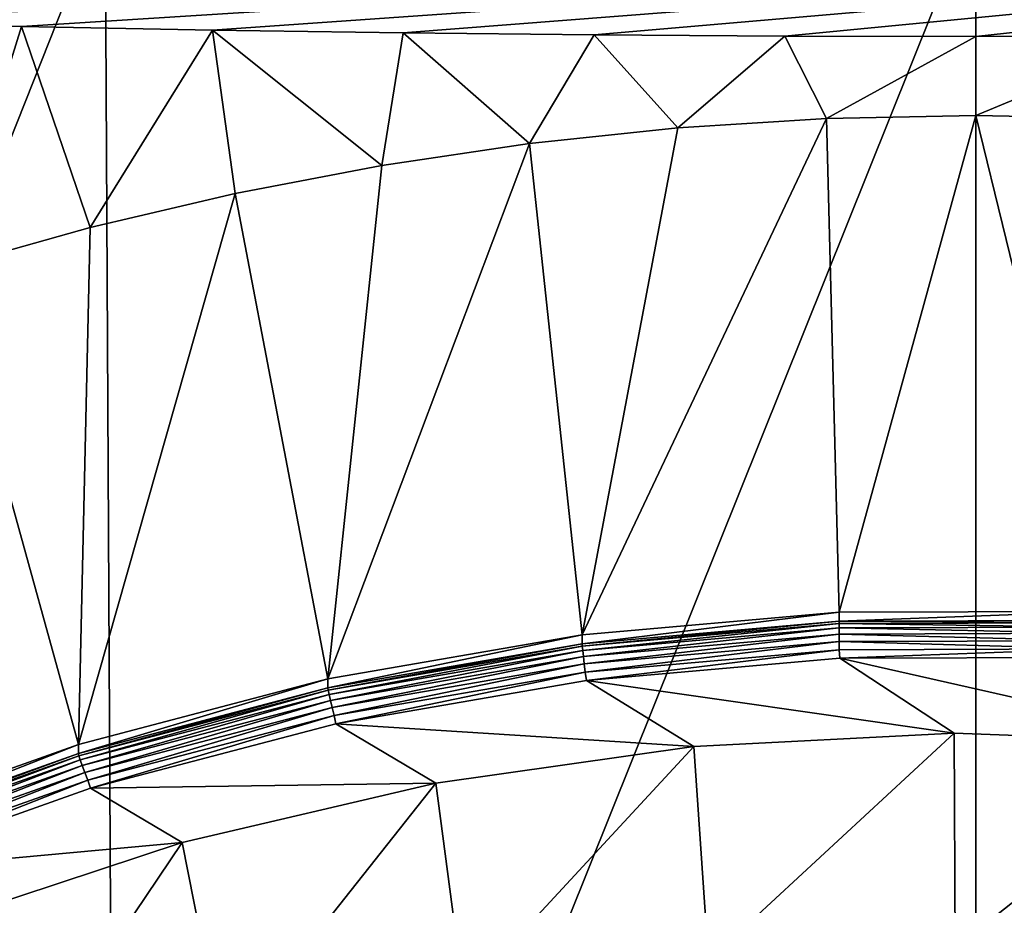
# Model space of a CAD drawing. Header units: metres. Extents: x -22 to 72, y -237 to 23.
# Tile 106 of 256: x -2.92 to 0.09, y -211.75 to -209.05. Entities that reach past the tile are written whole.
import ezdxf

# ---------------------------------------------------------------- set-up
doc = ezdxf.new("R2010")
doc.units = ezdxf.units.M
doc.layers.add('solid_509588_MEDIA_SW0001', color=7, linetype='CONTINUOUS')

msp = doc.modelspace()

# ---------------------------------------------------------------- linework, layer by layer
at = {"layer": 'solid_509588_MEDIA_SW0001'}
for points in [[(4.689734, -208.586166, 264.15802), (-3.505284, -209.053055, 260.835907), (-4.095118, -209.037567, 260.946198)], [(4.689734, -208.586166, 264.15802), (-2.919018, -209.066284, 260.741821), (-3.505284, -209.053055, 260.835907)], [(4.689734, -208.586166, 264.15802), (-2.33481, -209.077209, 260.664063), (-2.919018, -209.066284, 260.741821)], [(4.689734, -208.586166, 264.15802), (-1.751137, -209.085785, 260.602997), (-2.33481, -209.077209, 260.664063)], [(4.689734, -208.586166, 264.15802), (-1.167629, -209.091965, 260.559082), (-1.751137, -209.085785, 260.602997)], [(4.689734, -208.586166, 264.15802), (-0.583984, -209.095688, 260.532532), (-1.167629, -209.091965, 260.559082)], [(4.689734, -208.586166, 264.15802), (0, -209.096939, 260.523651), (-0.583984, -209.095688, 260.532532)], [(0.583996, -209.095688, 260.532532), (0, -209.096939, 260.523651), (4.689734, -208.586166, 264.15802)], [(-5.324293, -208.660095, 291.302521), (-5.255641, -215.213242, 291.308411), (-2.662854, -208.680145, 291.407227)], [(-5.255641, -215.213242, 291.308411), (-2.628326, -215.240128, 291.409119), (-2.662854, -208.680145, 291.407227)], [(-2.662854, -208.680145, 291.407227), (-2.628326, -215.240128, 291.409119), (0, -208.688995, 291.443756)], [(-2.628326, -215.240128, 291.409119), (0, -215.251984, 291.443756), (0, -208.688995, 291.443756)], [(0, -208.688995, 291.443756), (2.638489, -215.240234, 291.407562), (2.671906, -208.680222, 291.406006)], [(0, -208.688995, 291.443756), (0, -215.251984, 291.443756), (2.638489, -215.240234, 291.407562)], [(-3.505284, -209.053055, 260.835907), (-2.919018, -209.066284, 260.741821), (-3.147862, -209.804459, 260.491913)], [(-2.919018, -209.066284, 260.741821), (-2.70878, -209.681335, 260.474609), (-3.147862, -209.804459, 260.491913)], [(-2.919018, -209.066284, 260.741821), (-2.33481, -209.077209, 260.664063), (-2.70878, -209.681335, 260.474609)], [(-2.33481, -209.077209, 260.664063), (-2.264911, -209.576813, 260.4599), (-2.70878, -209.681335, 260.474609)], [(-2.33481, -209.077209, 260.664063), (-1.816599, -209.490936, 260.447845), (-2.264911, -209.576813, 260.4599)], [(-2.33481, -209.077209, 260.664063), (-1.751137, -209.085785, 260.602997), (-1.816599, -209.490936, 260.447845)], [(-1.751137, -209.085785, 260.602997), (-1.365422, -209.424057, 260.438446), (-1.816599, -209.490936, 260.447845)], [(-1.751137, -209.085785, 260.602997), (-1.167629, -209.091965, 260.559082), (-1.365422, -209.424057, 260.438446)], [(-1.167629, -209.091965, 260.559082), (-0.911661, -209.37619, 260.431702), (-1.365422, -209.424057, 260.438446)], [(-1.167629, -209.091965, 260.559082), (-0.583984, -209.095688, 260.532532), (-0.911661, -209.37619, 260.431702)], [(-0.583984, -209.095688, 260.532532), (-0.456632, -209.347458, 260.427673), (-0.911661, -209.37619, 260.431702)], [(-0.583984, -209.095688, 260.532532), (0, -209.096939, 260.523651), (-0.456632, -209.347458, 260.427673)], [(0, -209.096939, 260.523651), (0, -209.33783, 260.426331), (-0.456632, -209.347458, 260.427673)], [(0.583996, -209.095688, 260.532532), (0, -209.33783, 260.426331), (0, -209.096939, 260.523651)], [(0.456631, -209.347458, 260.427673), (0, -209.33783, 260.426331), (0.583996, -209.095688, 260.532532)], [(-1.204103, -210.926147, 260.649536), (-0.911661, -209.37619, 260.431702), (-0.456632, -209.347458, 260.427673)], [(-0.417764, -210.857376, 260.639893), (-1.204103, -210.926147, 260.649536), (-0.456632, -209.347458, 260.427673)], [(-0.417764, -210.857376, 260.639893), (-0.456632, -209.347458, 260.427673), (0, -209.33783, 260.426331)], [(0.371601, -210.855408, 260.639618), (-0.417764, -210.857376, 260.639893), (0, -209.33783, 260.426331)], [(0.371601, -210.855408, 260.639618), (0, -209.33783, 260.426331), (0.456631, -209.347458, 260.427673)], [(-1.204103, -210.926147, 260.649536), (-1.365422, -209.424057, 260.438446), (-0.911661, -209.37619, 260.431702)], [(-1.981626, -211.061249, 260.668518), (-1.816599, -209.490936, 260.447845), (-1.365422, -209.424057, 260.438446)], [(-1.204103, -210.926147, 260.649536), (-1.981626, -211.061249, 260.668518), (-1.365422, -209.424057, 260.438446)], [(-1.981626, -211.061249, 260.668518), (-2.264911, -209.576813, 260.4599), (-1.816599, -209.490936, 260.447845)], [(-2.744606, -211.261673, 260.696686), (-2.70878, -209.681335, 260.474609), (-2.264911, -209.576813, 260.4599)], [(-1.981626, -211.061249, 260.668518), (-2.744606, -211.261673, 260.696686), (-2.264911, -209.576813, 260.4599)], [(-2.744606, -211.261673, 260.696686), (-3.147862, -209.804459, 260.491913), (-2.70878, -209.681335, 260.474609)], [(-2.744606, -211.261673, 260.696686), (-3.487428, -211.525925, 260.733826), (-3.147862, -209.804459, 260.491913)], [(-0.417764, -210.857376, 260.639893), (-0.417809, -210.885208, 260.441833), (-1.204104, -210.953979, 260.451477)], [(-0.417764, -210.857376, 260.639893), (-1.204104, -210.953979, 260.451477), (-1.204103, -210.926147, 260.649536)], [(0.371601, -210.855408, 260.639618), (0.371544, -210.88324, 260.441559), (-0.417809, -210.885208, 260.441833)], [(0.371601, -210.855408, 260.639618), (-0.417809, -210.885208, 260.441833), (-0.417764, -210.857376, 260.639893)], [(-1.204104, -210.953979, 260.451477), (-0.417809, -210.885208, 260.441833), (-1.203659, -210.960922, 260.426331)], [(-0.417809, -210.885208, 260.441833), (-0.417811, -210.892181, 260.416656), (-1.203659, -210.960922, 260.426331)], [(-1.203659, -210.960922, 260.426331), (-0.417811, -210.892181, 260.416656), (-1.202354, -210.974106, 260.403809)], [(-0.417811, -210.892181, 260.416656), (-0.417814, -210.905457, 260.394165), (-1.202354, -210.974106, 260.403809)], [(-0.417811, -210.892181, 260.416656), (0.36978, -210.903427, 260.39386), (-0.417814, -210.905457, 260.394165)], [(-0.417809, -210.885208, 260.441833), (0.371096, -210.890198, 260.416382), (-0.417811, -210.892181, 260.416656)], [(-0.417811, -210.892181, 260.416656), (0.371096, -210.890198, 260.416382), (0.36978, -210.903427, 260.39386)], [(-0.417809, -210.885208, 260.441833), (0.371544, -210.88324, 260.441559), (0.371096, -210.890198, 260.416382)], [(-1.204103, -210.926147, 260.649536), (-1.981583, -211.089081, 260.47049), (-1.981626, -211.061249, 260.668518)], [(-1.204103, -210.926147, 260.649536), (-1.204104, -210.953979, 260.451477), (-1.981583, -211.089081, 260.47049)], [(-1.202354, -210.974106, 260.403809), (-0.417814, -210.905457, 260.394165), (-1.200276, -210.992615, 260.385468)], [(-0.417814, -210.905457, 260.394165), (-0.417818, -210.924118, 260.375854), (-1.200276, -210.992615, 260.385468)], [(-1.200276, -210.992615, 260.385468), (-0.417818, -210.924118, 260.375854), (-1.197569, -211.015198, 260.372589)], [(-0.417818, -210.924118, 260.375854), (-0.417823, -210.946899, 260.363007), (-1.197569, -211.015198, 260.372589)], [(-0.417818, -210.924118, 260.375854), (0.364965, -210.944656, 260.362701), (-0.417823, -210.946899, 260.363007)], [(-0.417814, -210.905457, 260.394165), (0.367689, -210.921997, 260.375549), (-0.417818, -210.924118, 260.375854)], [(-0.417818, -210.924118, 260.375854), (0.367689, -210.921997, 260.375549), (0.364965, -210.944656, 260.362701)], [(-0.417814, -210.905457, 260.394165), (0.36978, -210.903427, 260.39386), (0.367689, -210.921997, 260.375549)], [(-1.981583, -211.089081, 260.47049), (-1.204104, -210.953979, 260.451477), (-1.980698, -211.095932, 260.445313)], [(-1.204104, -210.953979, 260.451477), (-1.203659, -210.960922, 260.426331), (-1.980698, -211.095932, 260.445313)], [(-1.980698, -211.095932, 260.445313), (-1.203659, -210.960922, 260.426331), (-1.978104, -211.108871, 260.42276)], [(-1.203659, -210.960922, 260.426331), (-1.202354, -210.974106, 260.403809), (-1.978104, -211.108871, 260.42276)], [(-1.197569, -211.015198, 260.372589), (-0.417823, -210.946899, 260.363007), (-1.194417, -211.040298, 260.366058)], [(-0.417823, -210.946899, 260.363007), (-0.417828, -210.972229, 260.356476), (-1.194417, -211.040298, 260.366058)], [(-0.417823, -210.946899, 260.363007), (0.361793, -210.969864, 260.35614), (-0.417828, -210.972229, 260.356476)], [(-0.417823, -210.946899, 260.363007), (0.364965, -210.944656, 260.362701), (0.361793, -210.969864, 260.35614)], [(-1.978104, -211.108871, 260.42276), (-1.202354, -210.974106, 260.403809), (-1.973976, -211.126999, 260.404358)], [(-1.202354, -210.974106, 260.403809), (-1.200276, -210.992615, 260.385468), (-1.973976, -211.126999, 260.404358)], [(-1.194417, -211.040298, 260.366058), (-0.417828, -210.972229, 260.356476), (-1.19105, -211.066086, 260.366272)], [(-0.417828, -210.972229, 260.356476), (-0.416388, -210.998199, 260.35672), (-1.19105, -211.066086, 260.366272)], [(-0.417828, -210.972229, 260.356476), (0.361793, -210.969864, 260.35614), (-0.416388, -210.998199, 260.35672)], [(0.361793, -210.969864, 260.35614), (0.360214, -210.995819, 260.356384), (-0.416388, -210.998199, 260.35672)], [(-1.973976, -211.126999, 260.404358), (-1.200276, -210.992615, 260.385468), (-1.968598, -211.149063, 260.391418)], [(-1.200276, -210.992615, 260.385468), (-1.197569, -211.015198, 260.372589), (-1.968598, -211.149063, 260.391418)], [(-1.968598, -211.149063, 260.391418), (-1.197569, -211.015198, 260.372589), (-1.962335, -211.173584, 260.384796)], [(-1.197569, -211.015198, 260.372589), (-1.194417, -211.040298, 260.366058), (-1.962335, -211.173584, 260.384796)], [(-0.066378, -211.227066, 260.388885), (-1.19105, -211.066086, 260.366272), (-0.416388, -210.998199, 260.35672)], [(0.730277, -211.256592, 260.393036), (-0.416388, -210.998199, 260.35672), (0.360214, -210.995819, 260.356384)], [(0.730277, -211.256592, 260.393036), (-0.066378, -211.227066, 260.388885), (-0.416388, -210.998199, 260.35672)], [(-1.962335, -211.173584, 260.384796), (-1.194417, -211.040298, 260.366058), (-1.957061, -211.199051, 260.384949)], [(-1.194417, -211.040298, 260.366058), (-1.19105, -211.066086, 260.366272), (-1.957061, -211.199051, 260.384949)], [(-1.981626, -211.061249, 260.668518), (-2.744553, -211.28949, 260.498657), (-2.744606, -211.261673, 260.696686)], [(-1.981626, -211.061249, 260.668518), (-1.981583, -211.089081, 260.47049), (-2.744553, -211.28949, 260.498657)], [(-0.862517, -211.268387, 260.394684), (-1.957061, -211.199051, 260.384949), (-1.19105, -211.066086, 260.366272)], [(-0.066378, -211.227066, 260.388885), (-0.862517, -211.268387, 260.394684), (-1.19105, -211.066086, 260.366272)], [(-2.744553, -211.28949, 260.498657), (-1.981583, -211.089081, 260.47049), (-2.743241, -211.296219, 260.47345)], [(-1.981583, -211.089081, 260.47049), (-1.980698, -211.095932, 260.445313), (-2.743241, -211.296219, 260.47345)], [(-2.743241, -211.296219, 260.47345), (-1.980698, -211.095932, 260.445313), (-2.739393, -211.308777, 260.450836)], [(-1.980698, -211.095932, 260.445313), (-1.978104, -211.108871, 260.42276), (-2.739393, -211.308777, 260.450836)], [(-2.739393, -211.308777, 260.450836), (-1.978104, -211.108871, 260.42276), (-2.733273, -211.326279, 260.432373)], [(-1.978104, -211.108871, 260.42276), (-1.973976, -211.126999, 260.404358), (-2.733273, -211.326279, 260.432373)], [(-2.733273, -211.326279, 260.432373), (-1.973976, -211.126999, 260.404358), (-2.725297, -211.347534, 260.419312)], [(-1.973976, -211.126999, 260.404358), (-1.968598, -211.149063, 260.391418), (-2.725297, -211.347534, 260.419312)], [(-2.725297, -211.347534, 260.419312), (-1.968598, -211.149063, 260.391418), (-2.716009, -211.371109, 260.412537)], [(-1.968598, -211.149063, 260.391418), (-1.962335, -211.173584, 260.384796), (-2.716009, -211.371109, 260.412537)], [(-2.716009, -211.371109, 260.412537), (-1.962335, -211.173584, 260.384796), (-2.70782, -211.395813, 260.412598)], [(-1.962335, -211.173584, 260.384796), (-1.957061, -211.199051, 260.384949), (-2.70782, -211.395813, 260.412598)], [(-1.651723, -211.380203, 260.4104), (-2.70782, -211.395813, 260.412598), (-1.957061, -211.199051, 260.384949)], [(-0.862517, -211.268387, 260.394684), (-1.651723, -211.380203, 260.4104), (-1.957061, -211.199051, 260.384949)], [(-0.066378, -211.227066, 260.388885), (-0.8177, -211.92308, 259.041901), (-0.862517, -211.268387, 260.394684)], [(-0.066378, -211.227066, 260.388885), (-0.062999, -211.883911, 259.036407), (-0.8177, -211.92308, 259.041901)], [(0.730277, -211.256592, 260.393036), (-0.062999, -211.883911, 259.036407), (-0.066378, -211.227066, 260.388885)], [(-2.744606, -211.261673, 260.696686), (-2.744553, -211.28949, 260.498657), (-3.487428, -211.553757, 260.535797)], [(-2.744606, -211.261673, 260.696686), (-3.487428, -211.553757, 260.535797), (-3.487428, -211.525925, 260.733826)], [(0.730277, -211.256592, 260.393036), (0.69221, -211.911896, 259.040344), (-0.062999, -211.883911, 259.036407)], [(-2.744553, -211.28949, 260.498657), (-3.485708, -211.560318, 260.510559), (-3.487428, -211.553757, 260.535797)], [(-2.744553, -211.28949, 260.498657), (-2.743241, -211.296219, 260.47345), (-3.485708, -211.560318, 260.510559)], [(-0.862517, -211.268387, 260.394684), (-1.565817, -212.029083, 259.056793), (-1.651723, -211.380203, 260.4104)], [(-0.862517, -211.268387, 260.394684), (-0.8177, -211.92308, 259.041901), (-1.565817, -212.029083, 259.056793)], [(-3.485708, -211.560318, 260.510559), (-2.743241, -211.296219, 260.47345), (-3.480728, -211.572189, 260.488098)], [(-2.743241, -211.296219, 260.47345), (-2.739393, -211.308777, 260.450836), (-3.480728, -211.572189, 260.488098)], [(-3.480728, -211.572189, 260.488098), (-2.739393, -211.308777, 260.450836), (-3.472739, -211.588776, 260.469482)], [(-2.739393, -211.308777, 260.450836), (-2.733273, -211.326279, 260.432373), (-3.472739, -211.588776, 260.469482)], [(-3.472739, -211.588776, 260.469482), (-2.733273, -211.326279, 260.432373), (-3.462285, -211.608932, 260.456177)], [(-2.733273, -211.326279, 260.432373), (-2.725297, -211.347534, 260.419312), (-3.462285, -211.608932, 260.456177)], [(-3.462285, -211.608932, 260.456177), (-2.725297, -211.347534, 260.419312), (-3.450096, -211.631226, 260.449158)], [(-2.725297, -211.347534, 260.419312), (-2.716009, -211.371109, 260.412537), (-3.450096, -211.631226, 260.449158)], [(-3.450096, -211.631226, 260.449158), (-2.716009, -211.371109, 260.412537), (-3.436957, -211.654251, 260.448914)], [(-2.716009, -211.371109, 260.412537), (-2.70782, -211.395813, 260.412598), (-3.436957, -211.654251, 260.448914)], [(-1.651723, -211.380203, 260.4104), (-2.427633, -211.56163, 260.435913), (-2.70782, -211.395813, 260.412598)], [(-1.651723, -211.380203, 260.4104), (-2.301328, -212.201065, 259.080963), (-2.427633, -211.56163, 260.435913)], [(-1.651723, -211.380203, 260.4104), (-1.565817, -212.029083, 259.056793), (-2.301328, -212.201065, 259.080963)], [(-2.427633, -211.56163, 260.435913), (-3.436957, -211.654251, 260.448914), (-2.70782, -211.395813, 260.412598)], [(-2.427633, -211.56163, 260.435913), (-3.183996, -211.811203, 260.470978), (-3.436957, -211.654251, 260.448914)], [(-2.427633, -211.56163, 260.435913), (-3.018309, -212.437653, 259.114227), (-3.183996, -211.811203, 260.470978)], [(-2.427633, -211.56163, 260.435913), (-2.301328, -212.201065, 259.080963), (-3.018309, -212.437653, 259.114227)]]:
    msp.add_3dface(points, dxfattribs=at)

doc.saveas('drawing.dxf')
